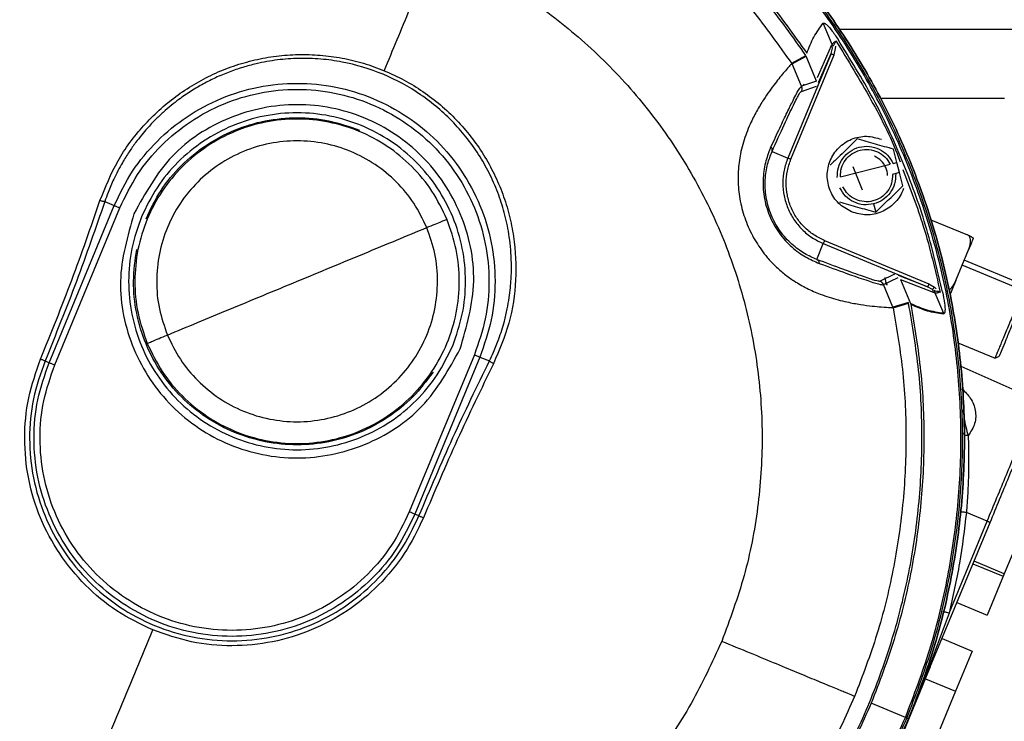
# Model space of a CAD drawing. Header units: millimetres. Extents: x 321 to 2529, y 215 to 2037.
# Tile 5 of 57: x 1019 to 1169, y 298 to 405. Entities that reach past the tile are written whole.
import ezdxf

# ---------------------------------------------------------------- set-up
doc = ezdxf.new("R2010")
doc.units = ezdxf.units.MM

msp = doc.modelspace()

# ---------------------------------------------------------------- linework, layer by layer
at = {"color": 7, "linetype": 'Continuous', "lineweight": 25}
for p, q in [((1142.89, 401.66), (1141.59, 404.81)), ((1247.1, 403.94), (1144.06, 403.94)), ((1142.75, 401.43), (1140.59, 396.53)), ((1142.74, 400.24), (1142.98, 401.06)), ((1142.89, 401.66), (1142.75, 401.43)), ((1142.89, 401.66), (1143.03, 401.37)), ((1143.2, 400.05), (1143.44, 401.02)), ((1143.44, 401.02), (1143.46, 401.37)), ((1142.74, 400.24), (1136.13, 384.29)), ((1136.59, 384.1), (1143.2, 400.05)), ((1136.73, 398.79), (1138.9, 399.95)), ((1136.78, 398.71), (1138.95, 399.87)), ((1140.53, 396.05), (1138.95, 399.87)), ((1140.8, 395.85), (1142.74, 400.24)), ((1136.76, 398.75), (1136.76, 398.75)), ((1136.77, 398.73), (1136.76, 398.75)), ((1136.76, 398.75), (1136.77, 398.73)), ((1138.21, 395.25), (1136.78, 398.71)), ((1140.53, 396.05), (1138.21, 395.25)), ((1138.21, 395.18), (1138.18, 395.26)), ((1138.21, 394.48), (1140.53, 395.28)), ((1138.28, 395.01), (1138.21, 395.18)), ((1138.49, 395.56), (1138.61, 395.38)), ((1150.34, 393.44), (1169.23, 393.44)), ((1152.8, 383.6), (1152.29, 385.63)), ((1133.72, 385.29), (1136.13, 384.29)), ((1144.16, 381.42), (1151.76, 383.34)), ((1152.22, 383.46), (1152.8, 383.6)), ((1153.2, 382.05), (1152.8, 383.6)), ((1152.62, 381.91), (1152.15, 381.79)), ((1153.2, 382.05), (1152.62, 381.91)), ((1153.71, 380.03), (1153.2, 382.05)), ((1023.19, 353), (1033.14, 377.02)), ((1024.04, 352.65), (1033.99, 376.67)), ((1031.7, 377.62), (1033.14, 377.02)), ((1149.25, 377.26), (1149.57, 376.01)), ((1157.97, 374.86), (1163.61, 372.53)), ((1140.55, 368.79), (1141.55, 371.2)), ((1141.55, 371.2), (1157.5, 364.6)), ((1141.74, 371.67), (1157.69, 365.06)), ((1161.8, 365.55), (1163.74, 370.24)), ((1172.4, 364.8), (1163.09, 368.66)), ((1152.44, 366.54), (1150.23, 365.47)), ((1150.77, 364.93), (1152.98, 366)), ((1157.5, 364.6), (1153.03, 366.33)), ((1150.23, 365.47), (1150.21, 365.43)), ((1150.77, 364.91), (1150.68, 365.09)), ((1150.77, 364.93), (1150.77, 364.92)), ((1152.2, 361.47), (1150.77, 364.93)), ((1151.19, 365.13), (1151.24, 364.87)), ((1153.36, 365.7), (1154.88, 362.03)), ((1153.36, 365.7), (1158.35, 363.76)), ((1158.25, 364.19), (1157.5, 364.6)), ((1157.69, 365.06), (1158.55, 364.54)), ((1158.81, 364.31), (1158.55, 364.54)), ((1158.35, 363.76), (1158.62, 363.7)), ((1158.51, 364.01), (1158.62, 363.7)), ((1158.62, 363.7), (1159.92, 360.55)), ((1154.56, 362.18), (1152.2, 361.47)), ((1152.21, 361.44), (1152.22, 361.42)), ((1152.21, 361.44), (1152.22, 361.42)), ((1152.22, 361.42), (1152.22, 361.42)), ((1152.23, 361.37), (1154.59, 362.09)), ((1162.04, 356.1), (1167.81, 353.71)), ((1088.2, 354.21), (1078.25, 330.19)), ((1089.05, 353.86), (1079.1, 329.84)), ((1089.05, 353.86), (1090.49, 353.27)), ((1167.8, 353.71), (1168.47, 353.98)), ((1022.56, 353.26), (1023.19, 353)), ((1162.58, 352.47), (1174.27, 347.26)), ((1174.3, 333), (1169.22, 320.74)), ((1079.73, 329.58), (1079.1, 329.84)), ((1166.61, 328.77), (1163.42, 330.09)), ((1157.91, 306.49), (1167.06, 328.59)), ((1160.78, 314.71), (1166.61, 328.77)), ((1164.43, 322.25), (1169.05, 320.34)), ((1169.22, 320.74), (1164.6, 322.65)), ((1169.22, 320.74), (1166.6, 314.41)), ((1161.98, 316.32), (1166.6, 314.41)), ((1160.78, 314.71), (1157.76, 306.55)), ((1159.7, 310.83), (1164.32, 308.92)), ((1164.32, 308.92), (1161.78, 302.78)), ((1157.91, 306.49), (1151.33, 290.63)), ((1157.16, 304.69), (1161.78, 302.78)), ((1161.78, 302.78), (1156.7, 290.51)), ((1154.11, 298.77), (1148.87, 300.94)), ((1154.6, 298.57), (1154.34, 298.68))]:
    msp.add_line(p, q, dxfattribs=at)
at = {"color": 8, "linetype": 'Continuous', "lineweight": 25}
for p, q in [((1147.54, 379.36), (1146.11, 382.96)), ((1084.01, 374.93), (1084.1, 374.97)), ((1172.09, 364.05), (1162.78, 367.91)), ((1151.18, 365.12), (1150.99, 366.02)), ((1151.19, 364.89), (1150.99, 366.02)), ((1150.77, 364.92), (1150.76, 364.89)), ((1038.09, 355.91), (1038.18, 355.95)), ((1157.76, 306.55), (1154.89, 299.38))]:
    msp.add_line(p, q, dxfattribs=at)
at = {"color": 7, "linetype": 'Continuous', "lineweight": 25}
for points in [[(1154.6, 298.57), (1155.91, 301.99), (1158.52, 308.84), (1161.14, 319.54), (1162.77, 330.43), (1163.31, 341.42), (1162.77, 352.41), (1161.15, 363.3), (1158.48, 373.98), (1154.77, 384.34), (1150.06, 394.29), (1144.4, 403.73), (1137.85, 412.58), (1130.46, 420.73), (1122.3, 428.12), (1113.46, 434.68), (1104.02, 440.34), (1094.07, 445.05), (1083.7, 448.75), (1073.03, 451.43), (1062.14, 453.04), (1051.15, 453.58), (1040.15, 453.04), (1029.26, 451.43), (1018.59, 448.75), (1008.22, 445.05), (998.27, 440.34), (988.83, 434.68), (979.99, 428.12), (971.84, 420.73), (964.44, 412.58), (957.9, 403.73), (952.18, 394.31), (949.19, 387.62), (947.69, 384.27)], [(947.69, 384.27), (949.19, 387.62), (952.18, 394.31), (957.9, 403.73), (964.44, 412.58), (971.84, 420.73), (979.99, 428.12), (988.83, 434.68), (998.27, 440.34), (1008.22, 445.04), (1018.59, 448.75), (1029.26, 451.43), (1040.15, 453.04), (1051.15, 453.58), (1062.14, 453.04), (1073.03, 451.43), (1083.7, 448.75), (1094.07, 445.04), (1104.02, 440.34), (1113.46, 434.68), (1122.3, 428.12), (1130.46, 420.73), (1137.85, 412.58), (1144.4, 403.73), (1150.06, 394.29), (1154.77, 384.34), (1158.48, 373.98), (1161.15, 363.3), (1162.77, 352.41), (1163.31, 341.42), (1162.77, 330.43), (1161.14, 319.54), (1158.52, 308.84), (1155.91, 301.99), (1154.6, 298.57)], [(1154.34, 298.68), (1155.64, 302.09), (1158.25, 308.93), (1160.86, 319.6), (1162.49, 330.45), (1163.02, 341.42), (1162.48, 352.39), (1160.87, 363.25), (1158.21, 373.9), (1154.51, 384.23), (1149.81, 394.16), (1144.17, 403.58), (1137.63, 412.4), (1130.26, 420.53), (1122.12, 427.9), (1113.3, 434.44), (1103.88, 440.09), (1093.96, 444.78), (1083.62, 448.48), (1072.97, 451.15), (1062.11, 452.76), (1051.15, 453.3), (1040.18, 452.76), (1029.32, 451.15), (1018.67, 448.48), (1008.33, 444.78), (998.41, 440.09), (988.99, 434.44), (980.17, 427.9), (972.04, 420.53), (964.66, 412.4), (958.13, 403.57), (952.43, 394.18), (949.44, 387.5), (947.95, 384.17)], [(1154.11, 298.77), (1155.41, 302.18), (1158.01, 309), (1160.61, 319.65), (1162.23, 330.48), (1162.77, 341.42), (1162.23, 352.36), (1160.62, 363.2), (1157.96, 373.82), (1154.27, 384.14), (1149.59, 394.04), (1143.96, 403.44), (1137.43, 412.23), (1130.07, 420.35), (1121.96, 427.71), (1113.16, 434.23), (1103.76, 439.86), (1093.86, 444.55), (1083.55, 448.24), (1072.92, 450.9), (1062.09, 452.51), (1051.15, 453.04), (1040.2, 452.51), (1029.37, 450.9), (1018.74, 448.24), (1008.43, 444.55), (998.53, 439.86), (989.13, 434.23), (980.33, 427.71), (972.22, 420.35), (964.86, 412.24), (958.35, 403.43), (952.66, 394.06), (949.68, 387.4), (948.18, 384.07)], [(1030.63, 445.19), (1034.04, 445.77), (1040.86, 446.92), (1051.23, 447.36), (1061.59, 446.86), (1071.86, 445.33), (1081.92, 442.8), (1091.69, 439.31), (1101.07, 434.87), (1109.97, 429.54), (1118.31, 423.36), (1125.99, 416.39), (1133.02, 408.74), (1137.02, 403.11), (1139.03, 400.3)], [(1138.9, 399.95), (1136.9, 402.77), (1132.9, 408.42), (1125.89, 416.08), (1118.21, 423.07), (1109.87, 429.25), (1100.96, 434.59), (1091.58, 439.03), (1081.8, 442.53), (1071.73, 445.05), (1061.46, 446.58), (1051.09, 447.07), (1040.71, 446.61), (1033.89, 445.44), (1030.48, 444.86)], [(1136.73, 398.79), (1134.78, 401.53), (1130.88, 407.02), (1124.04, 414.46), (1116.56, 421.25), (1108.44, 427.26), (1099.77, 432.45), (1090.64, 436.77), (1081.13, 440.17), (1071.33, 442.63), (1061.34, 444.12), (1051.25, 444.61), (1041.15, 444.18), (1034.51, 443.07), (1031.19, 442.51)], [(976.27, 372.44), (977.74, 375.65), (980.7, 382.08), (986.68, 390.89), (993.67, 398.9), (1001.67, 405.9), (1010.5, 411.81), (1020.04, 416.51), (1030.11, 419.93), (1040.54, 422), (1051.15, 422.71), (1061.75, 421.99), (1072.21, 419.99), (1078.84, 417.53), (1082.16, 416.3)], [(1074.43, 397.64), (1075.74, 400.81), (1078.37, 407.15), (1080.9, 413.25), (1082.16, 416.3)], [(1082.16, 416.3), (1085.38, 414.82), (1091.81, 411.87), (1100.62, 405.89), (1108.62, 398.9), (1115.63, 390.9), (1121.54, 382.06), (1126.24, 372.53), (1129.66, 362.46), (1131.73, 352.03), (1132.43, 341.42), (1131.72, 330.82), (1129.71, 320.36), (1127.25, 313.72), (1126.02, 310.4)], [(1159.79, 363.81), (1158.99, 367.23), (1157.39, 374.05), (1153.76, 383.93), (1149.34, 393.48), (1145.65, 399.43), (1143.8, 402.41)], [(1142.98, 401.06), (1142.95, 401.12), (1142.91, 401.25), (1142.8, 401.37), (1142.75, 401.43)], [(1142.74, 400.24), (1142.75, 400.24), (1142.76, 400.23), (1142.87, 400.18), (1143.02, 400.12), (1143.14, 400.07), (1143.2, 400.05)], [(1033.14, 377.02), (1034, 378.81), (1035.73, 382.38), (1039.57, 386.97), (1044.17, 390.76), (1049.44, 393.58), (1055.15, 395.31), (1061.1, 395.9), (1067.04, 395.31), (1072.75, 393.58), (1078.01, 390.76), (1082.63, 386.98), (1086.42, 382.36), (1089.23, 377.1), (1090.97, 371.38), (1091.54, 365.45), (1091.01, 359.48), (1089.7, 355.74), (1089.05, 353.86)], [(1033.99, 376.67), (1034.83, 378.4), (1036.5, 381.87), (1040.23, 386.32), (1044.69, 389.99), (1049.8, 392.72), (1055.33, 394.4), (1061.1, 394.97), (1066.86, 394.4), (1072.39, 392.72), (1077.5, 389.99), (1081.97, 386.32), (1085.65, 381.85), (1088.37, 376.74), (1090.06, 371.2), (1090.61, 365.45), (1090.1, 359.66), (1088.83, 356.03), (1088.2, 354.21)], [(1138.21, 395.25), (1138.23, 395.18), (1138.28, 395.06), (1138.29, 394.86), (1138.28, 394.67), (1138.23, 394.54), (1138.21, 394.48)], [(1086.04, 355.11), (1087.02, 358.53), (1088.97, 365.37), (1086.64, 376.06), (1080.7, 385.03), (1071.7, 391.04), (1061.08, 393.15), (1050.54, 391.02), (1041.33, 385.1), (1037.88, 378.88), (1036.15, 375.77)], [(1084.01, 374.93), (1083.3, 376.4), (1081.89, 379.32), (1078.73, 383.09), (1074.96, 386.2), (1070.65, 388.5), (1065.96, 389.92), (1061.1, 390.4), (1056.23, 389.92), (1051.54, 388.5), (1047.23, 386.19), (1043.45, 383.09), (1040.34, 379.31), (1038.04, 374.99), (1036.61, 370.31), (1036.15, 365.45), (1036.58, 360.56), (1037.65, 357.49), (1038.18, 355.95)], [(1084.89, 355.59), (1085.44, 357.18), (1086.55, 360.37), (1087, 365.45), (1086.52, 370.5), (1085.04, 375.36), (1082.64, 379.84), (1079.42, 383.77), (1075.49, 386.99), (1071.01, 389.39), (1066.15, 390.86), (1061.1, 391.36), (1056.04, 390.86), (1051.18, 389.38), (1046.69, 386.99), (1042.78, 383.76), (1039.51, 379.86), (1038.04, 376.82), (1037.31, 375.3)], [(1038, 375.01), (1038.71, 376.48), (1040.13, 379.44), (1043.31, 383.23), (1047.11, 386.36), (1051.47, 388.69), (1056.19, 390.12), (1061.09, 390.59), (1066.02, 390.16), (1069.11, 389.08), (1070.66, 388.54)], [(1080.93, 373.66), (1080.31, 374.92), (1079.09, 377.46), (1076.36, 380.71), (1073.1, 383.4), (1069.36, 385.4), (1065.31, 386.63), (1061.1, 387.04), (1056.88, 386.63), (1052.83, 385.4), (1049.09, 383.4), (1045.82, 380.72), (1043.13, 377.44), (1041.14, 373.71), (1039.91, 369.66), (1039.5, 365.45), (1039.87, 361.21), (1040.8, 358.56), (1041.27, 357.23)], [(1145.86, 376.06), (1145.17, 376.44), (1143.78, 377.21), (1142.47, 379.26), (1142, 381.6), (1142.47, 383.96), (1143.8, 385.96), (1145.79, 387.28), (1148.17, 387.8), (1149.69, 387.36), (1150.45, 387.15)], [(1143.69, 381.3), (1143.71, 381.82), (1143.74, 382.86), (1144.46, 384.28), (1145.59, 385.38), (1147.03, 386.03), (1148.61, 386.15), (1150.12, 385.72), (1151.44, 384.81), (1151.96, 383.91), (1152.22, 383.46)], [(1144.16, 381.42), (1144.18, 381.88), (1144.23, 382.79), (1144.88, 384.03), (1145.88, 384.99), (1147.15, 385.56), (1148.54, 385.66), (1149.87, 385.3), (1151.04, 384.51), (1151.52, 383.73), (1151.76, 383.34)], [(947.69, 384.27), (946.38, 380.85), (943.77, 374), (941.15, 363.3), (939.52, 352.42), (938.98, 341.42), (939.52, 330.43), (941.14, 319.54), (943.81, 308.86), (947.52, 298.5), (952.23, 288.55), (957.89, 279.11), (964.44, 270.27), (971.83, 262.11), (979.99, 254.72), (988.83, 248.16), (998.27, 242.5), (1008.22, 237.8), (1018.59, 234.09), (1029.26, 231.41), (1040.15, 229.8), (1051.15, 229.26), (1062.14, 229.8), (1073.03, 231.41), (1083.7, 234.09), (1094.07, 237.8), (1104.02, 242.5), (1113.46, 248.16), (1122.3, 254.72), (1130.45, 262.11), (1137.85, 270.26), (1144.39, 279.11), (1150.11, 288.53), (1153.1, 295.22), (1154.6, 298.57)], [(1154.6, 298.57), (1153.1, 295.22), (1150.11, 288.53), (1144.39, 279.11), (1137.85, 270.26), (1130.45, 262.11), (1122.3, 254.72), (1113.46, 248.16), (1104.02, 242.5), (1094.07, 237.8), (1083.7, 234.09), (1073.03, 231.41), (1062.14, 229.8), (1051.15, 229.26), (1040.15, 229.8), (1029.26, 231.41), (1018.59, 234.09), (1008.22, 237.8), (998.27, 242.5), (988.83, 248.16), (979.99, 254.72), (971.84, 262.11), (964.44, 270.27), (957.89, 279.11), (952.23, 288.55), (947.52, 298.5), (943.81, 308.86), (941.14, 319.54), (939.52, 330.43), (938.98, 341.42), (939.52, 352.42), (941.15, 363.3), (943.77, 374), (946.38, 380.85), (947.69, 384.27)], [(947.95, 384.17), (946.65, 380.75), (944.04, 373.92), (941.43, 363.24), (939.8, 352.39), (939.27, 341.42), (939.81, 330.46), (941.42, 319.59), (944.08, 308.94), (947.78, 298.61), (952.48, 288.68), (958.12, 279.26), (964.66, 270.45), (972.04, 262.31), (980.17, 254.94), (988.99, 248.4), (998.41, 242.75), (1008.33, 238.06), (1018.67, 234.36), (1029.32, 231.69), (1040.18, 230.08), (1051.15, 229.54), (1062.11, 230.08), (1072.97, 231.69), (1083.62, 234.36), (1093.96, 238.06), (1103.88, 242.75), (1113.3, 248.4), (1122.12, 254.94), (1130.25, 262.31), (1137.63, 270.44), (1144.16, 279.27), (1149.86, 288.66), (1152.85, 295.34), (1154.34, 298.68)], [(948.18, 384.07), (946.88, 380.66), (944.28, 373.84), (941.68, 363.19), (940.06, 352.36), (939.52, 341.42), (940.06, 330.48), (941.67, 319.64), (944.33, 309.02), (948.02, 298.7), (952.7, 288.8), (958.33, 279.41), (964.86, 270.61), (972.22, 262.49), (980.33, 255.14), (989.13, 248.61), (998.53, 242.98), (1008.43, 238.29), (1018.74, 234.6), (1029.37, 231.94), (1040.2, 230.34), (1051.15, 229.8), (1062.09, 230.34), (1072.92, 231.94), (1083.55, 234.6), (1093.86, 238.29), (1103.76, 242.98), (1113.16, 248.61), (1121.96, 255.14), (1130.07, 262.49), (1137.43, 270.61), (1143.94, 279.41), (1149.63, 288.78), (1152.61, 295.44), (1154.11, 298.77)], [(1136.13, 384.29), (1135.91, 383.67), (1135.48, 382.43), (1135.31, 380.45), (1135.5, 378.49), (1136.07, 376.6), (1137, 374.85), (1138.26, 373.33), (1139.78, 372.06), (1140.96, 371.49), (1141.55, 371.2)], [(1141.74, 371.67), (1141.18, 371.94), (1140.06, 372.48), (1138.61, 373.69), (1137.42, 375.13), (1136.54, 376.79), (1135.99, 378.59), (1135.81, 380.45), (1135.98, 382.33), (1136.39, 383.51), (1136.59, 384.1)], [(1136.13, 384.29), (1136.14, 384.28), (1136.16, 384.28), (1136.26, 384.23), (1136.41, 384.17), (1136.53, 384.12), (1136.59, 384.1)], [(1152.15, 381.79), (1152.12, 381.33), (1152.08, 380.41), (1151.42, 379.17), (1150.42, 378.21), (1149.15, 377.65), (1147.77, 377.54), (1146.43, 377.91), (1145.27, 378.69), (1144.79, 379.48), (1144.55, 379.87)], [(1152.62, 381.91), (1152.6, 381.38), (1152.57, 380.34), (1151.84, 378.93), (1150.72, 377.8), (1149.74, 377.44), (1149.25, 377.26)], [(1149.25, 377.26), (1148.73, 377.19), (1147.7, 377.04), (1146.18, 377.5), (1144.87, 378.4), (1144.34, 379.3), (1144.08, 379.75)], [(1021.87, 353.55), (1023.5, 357.56), (1026.75, 365.6), (1029.56, 373.71), (1030.96, 377.77)], [(1031.7, 377.62), (1030.29, 373.54), (1027.46, 365.38), (1024.19, 357.3), (1022.56, 353.26)], [(1031.7, 377.62), (1031.66, 377.62), (1031.58, 377.62), (1031.4, 377.65), (1031.19, 377.7), (1031.04, 377.75), (1030.96, 377.77)], [(1033.14, 377.02), (1033.18, 377), (1033.27, 376.97), (1033.47, 376.88), (1033.72, 376.78), (1033.9, 376.71), (1033.99, 376.67)], [(1036.15, 375.77), (1035.17, 372.35), (1033.22, 365.51), (1035.55, 354.82), (1041.49, 345.86), (1050.49, 339.85), (1061.11, 337.73), (1071.65, 339.87), (1080.86, 345.78), (1084.31, 352), (1086.04, 355.11)], [(1037.31, 375.3), (1036.75, 373.7), (1035.64, 370.51), (1035.19, 365.44), (1035.67, 360.39), (1037.15, 355.52), (1039.55, 351.04), (1042.77, 347.12), (1046.7, 343.89), (1051.18, 341.5), (1056.04, 340.02), (1061.1, 339.53), (1066.15, 340.02), (1071.01, 341.5), (1075.5, 343.89), (1079.41, 347.12), (1082.68, 351.03), (1084.15, 354.07), (1084.89, 355.59)], [(1038.18, 355.95), (1038.89, 354.49), (1040.3, 351.56), (1043.46, 347.8), (1047.23, 344.69), (1051.54, 342.38), (1056.23, 340.96), (1061.1, 340.48), (1065.96, 340.96), (1070.65, 342.38), (1074.96, 344.69), (1078.74, 347.79), (1081.85, 351.58), (1084.15, 355.89), (1085.58, 360.57), (1086.04, 365.44), (1085.61, 370.33), (1084.54, 373.4), (1084.01, 374.93)], [(1080.93, 373.66), (1081.37, 373.84), (1082.26, 374.21), (1083.22, 374.61), (1083.87, 374.88), (1083.96, 374.91), (1084.01, 374.93)], [(1041.27, 357.23), (1041.88, 355.96), (1043.1, 353.43), (1045.83, 350.17), (1049.09, 347.48), (1052.83, 345.48), (1056.88, 344.25), (1061.1, 343.84), (1065.31, 344.25), (1069.36, 345.48), (1073.1, 347.48), (1076.37, 350.17), (1079.06, 353.44), (1081.05, 357.17), (1082.28, 361.23), (1082.69, 365.44), (1082.32, 369.67), (1081.39, 372.33), (1080.93, 373.66)], [(1061.1, 365.44), (1062.83, 366.16), (1066.31, 367.6), (1071.43, 369.72), (1076.37, 371.77), (1079.41, 373.03), (1080.93, 373.66)], [(1020.13, 266.54), (1016.91, 268.02), (1010.48, 270.97), (1001.67, 276.95), (993.67, 283.94), (986.66, 291.94), (980.75, 300.78), (976.05, 310.32), (972.63, 320.38), (970.56, 330.81), (969.86, 341.42), (970.58, 352.02), (972.58, 362.48), (975.04, 369.12), (976.27, 372.44)], [(1164.48, 372.02), (1164.4, 371.82), (1164.23, 371.42), (1163.91, 370.63), (1163.74, 370.24)], [(1141.74, 371.67), (1141.72, 371.61), (1141.67, 371.49), (1141.6, 371.34), (1141.56, 371.23), (1141.55, 371.21), (1141.55, 371.2)], [(1081.88, 351.55), (1080.9, 350.24), (1078.92, 347.63), (1075.06, 344.53), (1070.73, 342.19), (1066, 340.76), (1061.1, 340.28), (1056.19, 340.76), (1051.47, 342.2), (1047.12, 344.52), (1043.3, 347.65), (1040.18, 351.46), (1037.85, 355.81), (1036.43, 360.53), (1035.89, 365.45), (1036.35, 368.7), (1036.58, 370.32)], [(1041.27, 357.23), (1042.78, 357.86), (1045.82, 359.11), (1050.76, 361.16), (1055.88, 363.28), (1059.36, 364.72), (1061.1, 365.44)], [(1150.77, 364.93), (1150.74, 364.99), (1150.69, 365.1), (1150.56, 365.25), (1150.41, 365.38), (1150.29, 365.44), (1150.23, 365.47)], [(1157.69, 365.06), (1157.67, 365), (1157.62, 364.88), (1157.56, 364.73), (1157.51, 364.62), (1157.51, 364.6), (1157.5, 364.6)], [(1158.35, 363.76), (1158.35, 363.84), (1158.34, 364), (1158.28, 364.12), (1158.25, 364.19)], [(1109.68, 253.66), (1112.5, 255.66), (1118.14, 259.66), (1125.81, 266.68), (1132.79, 274.36), (1138.98, 282.7), (1144.32, 291.6), (1148.76, 300.99), (1152.26, 310.76), (1154.78, 320.84), (1156.3, 331.11), (1156.79, 341.48), (1156.33, 351.86), (1155.17, 358.68), (1154.59, 362.09)], [(1152.23, 361.37), (1152.79, 358.05), (1153.91, 351.42), (1154.34, 341.32), (1153.85, 331.23), (1152.34, 321.24), (1149.94, 311.42), (1147.54, 305.13), (1146.34, 301.99)], [(1154.92, 361.93), (1155.49, 358.53), (1156.64, 351.71), (1157.08, 341.33), (1156.59, 330.97), (1155.04, 320.71), (1152.57, 310.63), (1150.11, 304.17), (1148.87, 300.94)], [(1159.92, 360.55), (1159.1, 360.67), (1157.45, 360.91), (1155.77, 361.64), (1154.93, 362.01)], [(1038.18, 355.95), (1038.23, 355.97), (1038.32, 356.01), (1038.97, 356.28), (1039.93, 356.68), (1040.82, 357.04), (1041.27, 357.23)], [(1088.2, 354.21), (1088.29, 354.18), (1088.47, 354.1), (1088.72, 354), (1088.92, 353.91), (1089.01, 353.88), (1089.05, 353.86)], [(1039.02, 312.15), (1037.15, 313.05), (1033.41, 314.85), (1028.6, 318.88), (1024.63, 323.7), (1021.68, 329.22), (1019.86, 335.2), (1019.27, 341.42), (1019.82, 347.66), (1021.19, 351.59), (1021.87, 353.55)], [(1022.56, 353.26), (1021.89, 351.35), (1020.55, 347.52), (1020.02, 341.42), (1020.6, 335.35), (1022.38, 329.5), (1025.25, 324.12), (1029.13, 319.4), (1033.84, 315.53), (1039.23, 312.65), (1045.07, 310.88), (1051.15, 310.28), (1057.22, 310.88), (1063.06, 312.65), (1068.45, 315.53), (1073.15, 319.41), (1077.09, 324.1), (1078.85, 327.75), (1079.73, 329.58)], [(1079.1, 329.84), (1078.24, 328.05), (1076.51, 324.48), (1072.67, 319.89), (1068.07, 316.1), (1062.8, 313.29), (1057.09, 311.55), (1051.15, 310.97), (1045.2, 311.55), (1039.49, 313.29), (1034.23, 316.1), (1029.61, 319.89), (1025.82, 324.5), (1023.01, 329.77), (1021.27, 335.48), (1020.7, 341.42), (1021.23, 347.38), (1022.54, 351.13), (1023.19, 353)], [(1078.25, 330.19), (1077.41, 328.46), (1075.74, 325), (1072.01, 320.55), (1067.55, 316.87), (1062.44, 314.14), (1056.91, 312.46), (1051.15, 311.89), (1045.38, 312.46), (1039.85, 314.14), (1034.74, 316.87), (1030.27, 320.54), (1026.59, 325.02), (1023.87, 330.12), (1022.18, 335.66), (1021.63, 341.42), (1022.14, 347.2), (1023.41, 350.83), (1024.04, 352.65)], [(1022.56, 353.26), (1022.52, 353.28), (1022.45, 353.3), (1022.29, 353.37), (1022.09, 353.45), (1021.95, 353.52), (1021.87, 353.55)], [(1023.19, 353), (1023.23, 352.98), (1023.32, 352.95), (1023.52, 352.86), (1023.77, 352.76), (1023.95, 352.69), (1024.04, 352.65)], [(1079.73, 329.58), (1081.43, 333.59), (1084.84, 341.62), (1088.61, 349.38), (1090.49, 353.27)], [(1091.12, 352.85), (1089.25, 348.99), (1085.5, 341.26), (1082.11, 333.28), (1080.42, 329.3)], [(1091.12, 352.85), (1091.05, 352.89), (1090.91, 352.97), (1090.73, 353.08), (1090.58, 353.18), (1090.52, 353.24), (1090.49, 353.27)], [(1166.61, 328.77), (1167.11, 329.98), (1168.11, 332.4), (1169.56, 335.89), (1170.89, 339.11), (1172.06, 341.93), (1173.02, 344.25), (1173.72, 345.96), (1174.18, 347.06), (1174.24, 347.19), (1174.27, 347.26)], [(1167.06, 328.59), (1167.55, 329.77), (1168.52, 332.13), (1169.93, 335.53), (1171.23, 338.67), (1172.37, 341.42), (1173.31, 343.67), (1174, 345.34), (1174.44, 346.41), (1174.5, 346.55), (1174.52, 346.61)], [(1079.1, 329.84), (1079.06, 329.86), (1078.97, 329.89), (1078.77, 329.98), (1078.52, 330.08), (1078.34, 330.16), (1078.25, 330.19)], [(1080.42, 329.3), (1079.52, 327.42), (1077.71, 323.68), (1073.68, 318.88), (1068.87, 314.9), (1063.35, 311.96), (1057.37, 310.14), (1051.15, 309.54), (1044.9, 310.09), (1040.98, 311.46), (1039.02, 312.15)], [(1079.73, 329.58), (1079.77, 329.57), (1079.84, 329.54), (1080, 329.47), (1080.2, 329.39), (1080.34, 329.33), (1080.42, 329.3)], [(1166.61, 328.77), (1166.67, 328.75), (1166.79, 328.7), (1166.93, 328.64), (1167.04, 328.59), (1167.05, 328.59), (1167.06, 328.59)], [(1020.13, 266.54), (1021.63, 270.17), (1024.64, 277.42), (1029.33, 288.75), (1034.12, 300.32), (1037.39, 308.2), (1039.02, 312.15)], [(1126.02, 310.4), (1124.55, 307.19), (1121.59, 300.76), (1115.61, 291.95), (1108.62, 283.95), (1100.62, 276.94), (1091.79, 271.03), (1082.25, 266.33), (1072.18, 262.91), (1061.76, 260.84), (1051.14, 260.14), (1040.54, 260.85), (1030.08, 262.85), (1023.45, 265.31), (1020.13, 266.54)], [(1146.34, 301.99), (1146.27, 302.02), (1146.14, 302.07), (1145.05, 302.53), (1143.33, 303.24), (1140.95, 304.22), (1137.98, 305.45), (1134.46, 306.91), (1130.49, 308.56), (1127.51, 309.79), (1126.02, 310.4)], [(1157.91, 306.49), (1157.9, 306.49), (1157.9, 306.5), (1157.87, 306.51), (1157.83, 306.53), (1157.78, 306.54), (1157.76, 306.55)], [(1146.34, 301.99), (1144.96, 298.92), (1142.21, 292.78), (1136.97, 284.13), (1130.98, 276.01), (1124.19, 268.53), (1116.74, 261.69), (1111.26, 257.78), (1108.52, 255.83)], [(1148.87, 300.94), (1147.46, 297.79), (1144.64, 291.48), (1139.25, 282.6), (1133.09, 274.25), (1126.12, 266.57), (1118.47, 259.55), (1112.84, 255.54), (1110.02, 253.54)], [(1154.34, 298.68), (1154.33, 298.68), (1154.3, 298.69), (1154.17, 298.75), (1154.11, 298.77)]]:
    msp.add_open_spline(points, degree=3, dxfattribs=at)
for points, knots in [([(1139.03, 400.3), (1139.36, 401.15), (1140.04, 402.87), (1141.03, 404.21), (1141.53, 404.88)], [0, 0, 0, 0, 0.499821, 1, 1, 1, 1]), ([(1141.53, 404.88), (1141.55, 404.89), (1141.58, 404.92), (1141.66, 404.92), (1141.76, 404.89), (1141.94, 404.78), (1142.3, 404.45), (1142.97, 403.65), (1143.47, 402.91), (1143.8, 402.41)], [0, 0, 0, 0, 0.027069, 0.054561, 0.086323, 0.12495, 0.249714, 0.49975, 1, 1, 1, 1]), ([(1143.53, 402.12), (1143.46, 402.09), (1143.32, 402.03), (1143.13, 401.93), (1142.97, 401.81), (1142.92, 401.71), (1142.89, 401.66)], [0, 0, 0, 0, 0.249421, 0.499787, 0.757746, 1, 1, 1, 1]), ([(1143.03, 401.37), (1143.1, 401.49), (1143.24, 401.75), (1143.43, 401.99), (1143.53, 402.12)], [0, 0, 0, 0, 0.4979581, 1, 1, 1, 1]), ([(1030.96, 377.77), (1031.8, 379.84), (1033.46, 383.97), (1037.48, 389.37), (1041.6, 393.13), (1045.31, 395.59), (1048.27, 397.15), (1051.38, 398.4), (1054.61, 399.33), (1057.92, 399.92), (1061.28, 400.16), (1064.64, 400.06), (1067.98, 399.61), (1071.27, 398.84), (1073.38, 398.04), (1074.43, 397.64)], [0, 0, 0, 0, 0.125386, 0.250221, 0.375208, 0.437522, 0.499819, 0.562438, 0.625062, 0.687482, 0.749924, 0.812331, 0.874763, 0.937376, 1, 1, 1, 1]), ([(1090.49, 353.27), (1090.71, 353.71), (1091.24, 354.81), (1092.04, 356.83), (1092.74, 359.04), (1093.23, 361.16), (1093.53, 362.87), (1093.72, 364.39), (1093.85, 366.1), (1093.89, 368.03), (1093.79, 370.2), (1093.5, 372.7), (1092.94, 375.51), (1091.96, 378.67), (1090.69, 381.65), (1089.09, 384.54), (1087.22, 387.22), (1085.06, 389.73), (1082.66, 392), (1079.17, 394.67), (1074.33, 397.29), (1069.06, 398.87), (1064.7, 399.46), (1061.39, 399.57), (1058.09, 399.33), (1055.23, 398.82), (1052.76, 398.16), (1050.69, 397.45), (1048.68, 396.61), (1046.74, 395.63), (1044.86, 394.52), (1043.23, 393.4), (1041.81, 392.3), (1040.6, 391.26), (1039.39, 390.11), (1038.3, 388.96), (1037.31, 387.79), (1036.36, 386.59), (1035.36, 385.17), (1034.21, 383.32), (1033.13, 381.25), (1032.27, 379.25), (1031.86, 378.09), (1031.7, 377.62)], [0, 0, 0, 0, 0.014369, 0.035137, 0.062388, 0.081063, 0.09773, 0.112368, 0.124955, 0.147092, 0.167867, 0.18726, 0.2195, 0.249899, 0.281658, 0.312222, 0.343876, 0.374747, 0.406403, 0.437777, 0.49955, 0.561426, 0.592849, 0.624551, 0.655393, 0.687013, 0.707364, 0.728255, 0.749676, 0.769648, 0.790434, 0.812022, 0.82651, 0.841782, 0.85783, 0.874644, 0.887259, 0.901901, 0.918551, 0.937186, 0.964732, 0.985641, 1, 1, 1, 1]), ([(1074.43, 397.64), (1075.45, 397.18), (1077.5, 396.26), (1080.37, 394.48), (1083.06, 392.44), (1085.52, 390.12), (1087.72, 387.57), (1089.65, 384.81), (1091.27, 381.87), (1092.59, 378.79), (1093.58, 375.58), (1094.47, 371.21), (1094.71, 365.63), (1093.73, 358.99), (1091.99, 354.89), (1091.12, 352.85)], [0, 0, 0, 0, 0.062398, 0.124788, 0.187457, 0.250105, 0.312718, 0.375314, 0.43772, 0.500126, 0.562836, 0.625566, 0.750149, 0.875246, 1, 1, 1, 1]), ([(1136.76, 398.75), (1136.73, 398.73), (1136.68, 398.67), (1136.26, 398.21), (1135.66, 397.53), (1134.95, 396.68), (1134.18, 395.71), (1133.33, 394.57), (1132.37, 393.16), (1131.36, 391.5), (1130.47, 389.75), (1129.81, 388.15), (1129.33, 386.74), (1128.85, 384.94), (1128.5, 382.65), (1128.5, 379.82), (1128.94, 376.94), (1129.86, 374.09), (1131.21, 371.42), (1132.73, 369.31), (1134.24, 367.71), (1135.63, 366.5), (1137.25, 365.35), (1139.09, 364.31), (1140.89, 363.54), (1142.47, 362.99), (1143.84, 362.59), (1145.5, 362.2), (1147.31, 361.87), (1149.08, 361.64), (1150.71, 361.49), (1151.97, 361.42), (1152.14, 361.42), (1152.22, 361.42)], [0, 0, 0, 0, 0.0416256, 0.0833332, 0.1244804, 0.1562763, 0.1868582, 0.2187455, 0.248885, 0.2838213, 0.316108, 0.3363331, 0.3556527, 0.3742064, 0.4060246, 0.4367809, 0.4680319, 0.4993501, 0.5307712, 0.5620265, 0.5825729, 0.6034145, 0.6248851, 0.6529443, 0.6828732, 0.7040877, 0.7264316, 0.749996, 0.7908444, 0.8327188, 0.8748452, 0.9374174, 1, 1, 1, 1]), ([(1136.73, 398.79), (1136.73, 398.79), (1136.74, 398.79), (1136.74, 398.78), (1136.75, 398.76), (1136.76, 398.76), (1136.76, 398.75)], [0, 0, 0, 0, 0.070546, 0.1495, 0.3523741, 1, 1, 1, 1]), ([(1136.77, 398.73), (1136.77, 398.73), (1136.77, 398.72), (1136.78, 398.71), (1136.78, 398.71), (1136.78, 398.71)], [0, 0, 0, 0, 0.579888, 0.802396, 1, 1, 1, 1]), ([(1133.72, 385.29), (1134.36, 386.72), (1135.63, 389.54), (1136.81, 392.04), (1137.5, 393.41), (1138.01, 394.36), (1138.13, 394.43), (1138.21, 394.48)], [0, 0, 0, 0, 0.263458, 0.517313, 0.640673, 0.762336, 1, 1, 1, 1]), ([(1146.74, 387.2), (1146.05, 386.53), (1144.67, 385.19), (1143.29, 383.85), (1142.6, 383.18)], [0, 0, 0, 0, 0.500933, 1, 1, 1, 1]), ([(1152.29, 385.63), (1151.37, 385.89), (1149.51, 386.41), (1147.66, 386.94), (1146.74, 387.2)], [0, 0, 0, 0, 0.5009328, 1, 1, 1, 1]), ([(1133.55, 385.98), (1133.27, 385.3), (1132.71, 383.93), (1132.27, 381.32), (1132.39, 378.42), (1133.22, 375.43), (1134.73, 372.73), (1136.71, 370.59), (1138.87, 369.05), (1140.24, 368.47), (1140.92, 368.18)], [0, 0, 0, 0, 0.124825, 0.249879, 0.37475, 0.499266, 0.624064, 0.74913, 0.874296, 1, 1, 1, 1]), ([(1133.72, 385.29), (1133.73, 385.34), (1133.76, 385.45), (1133.74, 385.63), (1133.68, 385.81), (1133.59, 385.93), (1133.55, 385.98)], [0, 0, 0, 0, 0.246545, 0.5, 0.753455, 1, 1, 1, 1]), ([(1140.55, 368.79), (1139.93, 369.06), (1138.7, 369.59), (1136.72, 371.02), (1134.9, 373.02), (1133.49, 375.54), (1132.71, 378.33), (1132.59, 381.03), (1132.98, 383.42), (1133.47, 384.66), (1133.72, 385.29)], [0, 0, 0, 0, 0.125728, 0.250906, 0.375974, 0.50076, 0.625244, 0.750105, 0.875167, 1, 1, 1, 1]), ([(1151.35, 381.59), (1151.35, 381.59), (1151.43, 382.01), (1151.15, 382.86), (1150.49, 383.94), (1149.75, 384.35), (1149.38, 384.56)], [0, 0, 0, 0, 0.0046176, 0.3364117, 0.6682059, 1, 1, 1, 1]), ([(1153.82, 379.63), (1153.78, 379.52), (1153.47, 378.68), (1152.5, 377.25), (1150.51, 375.93), (1148.14, 375.41), (1146.62, 375.84), (1145.86, 376.06)], [0, 0, 0, 0, 0.035408, 0.276556, 0.517704, 0.758852, 1, 1, 1, 1]), ([(1149.57, 376.01), (1150.26, 376.68), (1151.64, 378.02), (1153.02, 379.36), (1153.71, 380.03)], [0, 0, 0, 0, 0.500933, 1, 1, 1, 1]), ([(1144.01, 377.58), (1144.94, 377.32), (1146.79, 376.79), (1148.64, 376.27), (1149.57, 376.01)], [0, 0, 0, 0, 0.500933, 1, 1, 1, 1]), ([(1163.74, 370.24), (1163.88, 370.61), (1164.09, 371.18), (1164.08, 371.91), (1163.93, 372.27), (1163.77, 372.44), (1163.66, 372.5), (1163.61, 372.53)], [0, 0, 0, 0, 0.4995265, 0.7492571, 0.8743606, 0.9394214, 1, 1, 1, 1]), ([(1163.61, 372.53), (1163.66, 372.5), (1163.77, 372.46), (1163.97, 372.37), (1164.22, 372.25), (1164.47, 372.1), (1164.48, 372.05), (1164.48, 372.02)], [0, 0, 0, 0, 0.060825, 0.126362, 0.252075, 0.502273, 1, 1, 1, 1]), ([(1140.55, 368.79), (1140.6, 368.76), (1140.7, 368.71), (1140.81, 368.57), (1140.89, 368.39), (1140.91, 368.25), (1140.92, 368.18)], [0, 0, 0, 0, 0.246545, 0.5, 0.753455, 1, 1, 1, 1]), ([(1150.21, 365.43), (1150.04, 365.45), (1149.67, 365.48), (1147.66, 366.15), (1144.67, 367.23), (1141.94, 368.26), (1140.55, 368.79)], [0, 0, 0, 0, 0.237637, 0.482598, 0.736633, 1, 1, 1, 1]), ([(1140.92, 368.18), (1142.34, 367.66), (1145.12, 366.64), (1148.15, 365.59), (1150.2, 364.94), (1150.57, 364.91), (1150.76, 364.89)], [0, 0, 0, 0, 0.2627609, 0.5166757, 0.7614781, 1, 1, 1, 1]), ([(1150.76, 364.89), (1150.73, 364.95), (1150.67, 365.07), (1150.54, 365.22), (1150.39, 365.35), (1150.27, 365.4), (1150.21, 365.43)], [0, 0, 0, 0, 0.247577, 0.5, 0.752423, 1, 1, 1, 1]), ([(1158.55, 364.54), (1158.52, 364.51), (1158.45, 364.43), (1158.36, 364.32), (1158.29, 364.23), (1158.26, 364.2), (1158.25, 364.19)], [0, 0, 0, 0, 0.244169, 0.5, 0.755831, 1, 1, 1, 1]), ([(1160.76, 364.11), (1160.92, 364.24), (1161.41, 364.62), (1161.65, 365.18), (1161.8, 365.55)], [0, 0, 0, 0, 0.327692, 1, 1, 1, 1]), ([(1161.8, 365.55), (1161.53, 364.9), (1161.25, 364.21), (1160.95, 363.5), (1160.93, 363.45)], [0, 0, 0, 0, 0.929007, 1, 1, 1, 1]), ([(1159.39, 363.83), (1159.23, 363.85), (1158.92, 363.88), (1158.65, 363.97), (1158.51, 364.01)], [0, 0, 0, 0, 0.50214, 1, 1, 1, 1]), ([(1158.62, 363.7), (1158.67, 363.68), (1158.78, 363.65), (1158.98, 363.67), (1159.18, 363.74), (1159.32, 363.8), (1159.39, 363.83)], [0, 0, 0, 0, 0.242284, 0.500329, 0.750136, 1, 1, 1, 1]), ([(1159.79, 363.81), (1159.9, 363.23), (1160.07, 362.35), (1160.17, 361.31), (1160.15, 360.83), (1160.1, 360.62), (1160.06, 360.52), (1160, 360.47), (1159.95, 360.46), (1159.93, 360.46)], [0, 0, 0, 0, 0.4985013, 0.7484815, 0.8736082, 0.9127898, 0.944941, 0.9727008, 1, 1, 1, 1]), ([(1172.09, 364.05), (1171.91, 363.62), (1171.55, 362.75), (1170.71, 360.71), (1169.8, 358.51), (1168.92, 356.4), (1168.24, 354.76), (1167.85, 353.8), (1167.85, 353.81), (1167.85, 353.81)], [0, 0, 0, 0, 0.150038, 0.300077, 0.450115, 0.600154, 0.750192, 0.900231, 1, 1, 1, 1]), ([(1168.5, 354.07), (1168.5, 354.07), (1168.5, 354.07), (1168.86, 354.94), (1169.48, 356.45), (1170.28, 358.38), (1171.12, 360.4), (1171.89, 362.26), (1172.22, 363.06), (1172.39, 363.46)], [0, 0, 0, 0, 0.099896, 0.249913, 0.39993, 0.549948, 0.699965, 0.849983, 1, 1, 1, 1]), ([(1152.21, 361.44), (1152.21, 361.45), (1152.21, 361.45), (1152.21, 361.46), (1152.21, 361.47), (1152.2, 361.47)], [0, 0, 0, 0, 0.580006, 0.802476, 1, 1, 1, 1]), ([(1152.23, 361.37), (1152.23, 361.37), (1152.23, 361.38), (1152.23, 361.39), (1152.23, 361.41), (1152.22, 361.41), (1152.22, 361.42)], [0, 0, 0, 0, 0.070564, 0.149537, 0.352433, 1, 1, 1, 1]), ([(1154.92, 361.93), (1155.76, 361.56), (1157.45, 360.83), (1159.1, 360.58), (1159.93, 360.46)], [0, 0, 0, 0, 0.500186, 1, 1, 1, 1]), ([(1163.7, 341.82), (1163.59, 341.84), (1163.38, 341.87), (1163.12, 341.98), (1162.95, 342.13), (1162.94, 342.25), (1162.93, 342.3)], [0, 0, 0, 0, 0.242676, 0.5, 0.757324, 1, 1, 1, 1]), ([(1163.7, 341.82), (1163.72, 341.22), (1163.75, 340.43), (1163.77, 339.32), (1163.77, 338.43), (1163.77, 337.35), (1163.74, 335.52), (1163.66, 333.11), (1163.5, 331.07), (1163.42, 330.09)], [0, 0, 0, 0, 0.16759, 0.219359, 0.295531, 0.402371, 0.498489, 0.761578, 1, 1, 1, 1]), ([(1163.42, 330.09), (1163.12, 327.51), (1162.5, 322.33), (1161.36, 317.25), (1160.78, 314.71)], [0, 0, 0, 0, 0.500003, 1, 1, 1, 1]), ([(1163.42, 330.09), (1163.3, 330.1), (1163.11, 330.12), (1162.88, 330.15), (1162.72, 330.16), (1162.6, 330.17), (1162.48, 330.18), (1162.46, 330.18), (1162.45, 330.18)], [0, 0, 0, 0, 0.239442, 0.368351, 0.5, 0.631649, 0.760558, 1, 1, 1, 1]), ([(1160.78, 314.71), (1160.66, 314.74), (1160.47, 314.79), (1160.25, 314.84), (1160.1, 314.88), (1159.98, 314.91), (1159.86, 314.93), (1159.85, 314.94), (1159.84, 314.94)], [0, 0, 0, 0, 0.239453, 0.368358, 0.5, 0.631642, 0.760547, 1, 1, 1, 1])]:
    msp.add_open_spline(points, degree=3, knots=knots, dxfattribs=at)
at = {"color": 8, "linetype": 'Continuous', "lineweight": 25}
for points, knots in [([(1143.49, 402.21), (1145.31, 399.23), (1148.95, 393.28), (1152.11, 387), (1153.3, 383.69), (1153.31, 383.68)], [0, 0, 0, 0, 0.498614, 0.997229, 1, 1, 1, 1]), ([(1133.55, 385.98), (1134.01, 386.97), (1134.91, 388.92), (1136.04, 391.3), (1136.88, 393.02), (1137.47, 394.16), (1137.97, 395.07), (1138.09, 395.14), (1138.16, 395.18)], [0, 0, 0, 0, 0.184245, 0.362482, 0.53631, 0.664712, 0.790776, 1, 1, 1, 1]), ([(1153.72, 382.52), (1154.82, 379.66), (1157.18, 373.54), (1158.65, 367.15), (1159.43, 363.74)], [0, 0, 0, 0, 0.467399, 1, 1, 1, 1]), ([(1162.75, 349), (1163.22, 348.54), (1164.23, 347.52), (1164.9, 345.71), (1164.88, 343.69), (1164.09, 342.44), (1163.7, 341.82)], [0, 0, 0, 0, 0.220172, 0.480198, 0.739694, 1, 1, 1, 1]), ([(1162.91, 345.79), (1162.96, 345.39), (1163.1, 344), (1163.45, 342.72), (1163.7, 341.82)], [0, 0, 0, 0, 0.292339, 1, 1, 1, 1])]:
    msp.add_open_spline(points, degree=3, knots=knots, dxfattribs=at)

doc.saveas('drawing.dxf')
